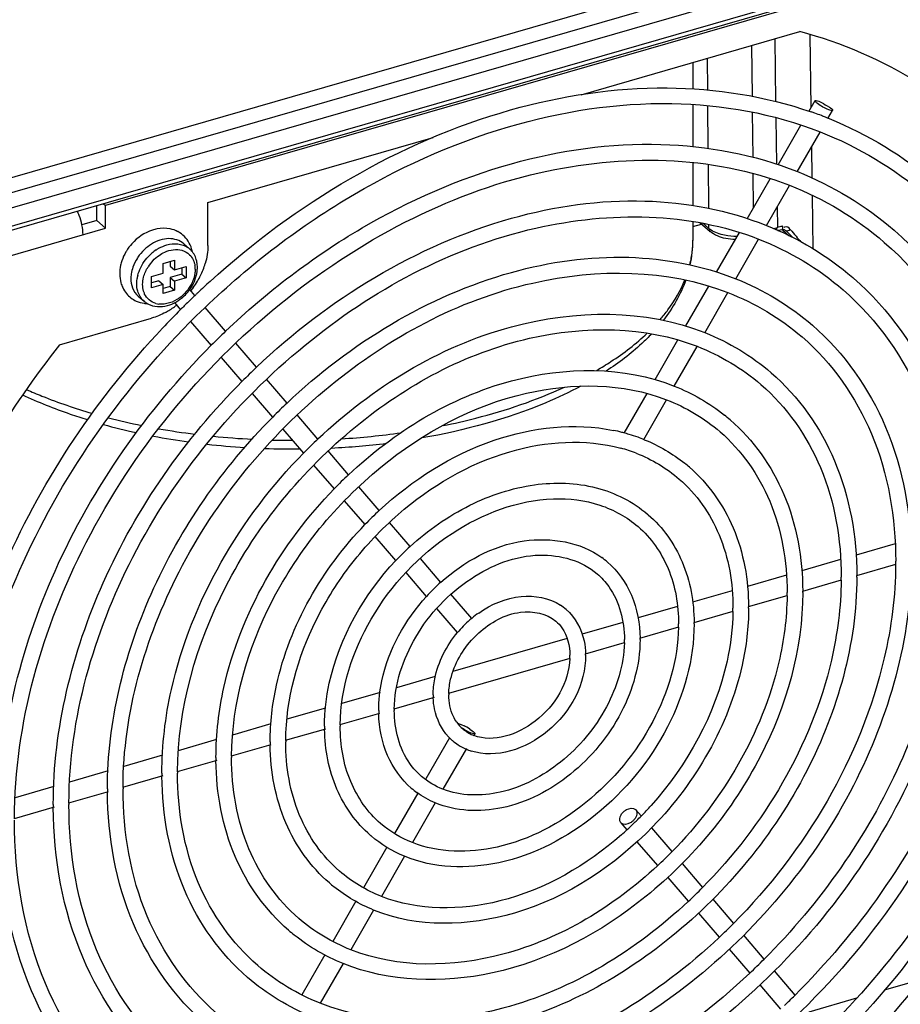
# Model space of a CAD drawing. Header units: inches. Extents: x 0 to 117, y 0 to 83.
# Tile 38 of 59: x 105.3 to 107.3, y 20.57 to 22.81. Entities that reach past the tile are written whole.
import ezdxf

# ---------------------------------------------------------------- set-up
doc = ezdxf.new("R2010")
doc.units = ezdxf.units.IN
doc.header["$LTSCALE"] = 6.431102
doc.header["$MEASUREMENT"] = 0
doc.layers.get('0').update_dxf_attribs({"linetype": 'CONTINUOUS'})

msp = doc.modelspace()

# ---------------------------------------------------------------- linework, layer by layer
at = {"color": 7, "linetype": 'CONTINUOUS'}
for p, q in [((108.4717, 23.3345), (104.3278, 22.1383)), ((108.3971, 23.3471), (104.3298, 22.1729)), ((104.3256, 22.1035), (108.4978, 23.3079)), ((104.3342, 22.0551), (108.4418, 23.2409)), ((104.3385, 22.0655), (108.4462, 23.2513)), ((107.269, 22.8964), (105.496, 22.3846)), ((106.5747, 22.6363), (107.0714, 22.7797)), ((107.0968, 22.6076), (107.0944, 22.7725)), ((106.9636, 22.6325), (106.9625, 22.7482)), ((107.0141, 22.7631), (107.0161, 22.6207)), ((106.8284, 22.7095), (106.8284, 22.6496)), ((106.8607, 22.7189), (106.8614, 22.6468)), ((106.8284, 22.6143), (106.8284, 22.5184)), ((107.0915, 22.5984), (107.1056, 22.623)), ((107.1139, 22.6215), (107.1204, 22.6186)), ((106.8617, 22.6112), (106.8626, 22.5147)), ((106.9648, 22.4941), (106.9639, 22.5967)), ((107.1347, 22.5826), (107.1449, 22.6004)), ((107.0166, 22.5841), (107.0182, 22.4783)), ((107.1349, 22.583), (107.1372, 22.5821)), ((107.0219, 22.477), (107.0736, 22.5671)), ((107.0652, 22.4615), (107.1168, 22.5515)), ((105.7282, 22.3919), (106.2389, 22.5393)), ((107.0991, 22.4468), (107.0981, 22.5188)), ((106.8284, 22.483), (106.8284, 22.3846)), ((106.8629, 22.4785), (106.8638, 22.3786)), ((106.9658, 22.3792), (106.9651, 22.4577)), ((106.9519, 22.3549), (107.004, 22.4457)), ((106.9952, 22.3395), (107.0474, 22.4304)), ((105.7282, 22.294), (105.7282, 22.3919)), ((107.1014, 22.2864), (107.0997, 22.4078)), ((105.4763, 22.3505), (105.4763, 22.3849)), ((105.4909, 22.3891), (105.496, 22.3846)), ((105.496, 22.3334), (105.496, 22.3846)), ((107.0195, 22.3819), (107.0202, 22.3351)), ((105.4763, 22.3505), (105.4425, 22.3407)), ((105.4763, 22.3505), (105.496, 22.3334)), ((106.8284, 22.3487), (106.8284, 22.3058)), ((106.844, 22.3462), (106.8673, 22.326)), ((104.7545, 22.1194), (105.496, 22.3334)), ((106.8284, 22.3373), (106.8478, 22.3429)), ((106.8503, 22.3452), (106.8642, 22.3332)), ((106.8641, 22.3422), (106.8642, 22.3332)), ((106.8823, 22.2336), (106.9339, 22.3235)), ((107.0113, 22.3325), (107.0202, 22.3351)), ((107.0187, 22.3328), (107.0183, 22.3343)), ((107.0261, 22.3297), (107.0308, 22.3305)), ((107.0309, 22.3306), (107.0332, 22.3282)), ((107.0328, 22.3358), (107.0328, 22.3377)), ((107.0328, 22.3285), (107.0361, 22.3256)), ((107.0366, 22.3359), (107.0355, 22.3349)), ((107.0361, 22.3256), (107.0411, 22.3213)), ((107.0385, 22.3283), (107.0385, 22.3283)), ((107.0385, 22.3283), (107.039, 22.3278)), ((107.0428, 22.3241), (107.039, 22.3278)), ((107.0465, 22.3289), (107.0493, 22.3307)), ((107.2847, 22.3291), (107.2859, 22.328)), ((106.9258, 22.2184), (106.9774, 22.3083)), ((107.0411, 22.3213), (107.0461, 22.317)), ((105.6732, 22.2982), (105.6864, 22.2868)), ((105.6268, 22.2533), (105.6523, 22.2607)), ((105.6425, 22.2578), (105.6425, 22.2473)), ((105.6523, 22.2607), (105.6523, 22.2387)), ((105.6268, 22.2313), (105.6268, 22.2533)), ((105.6425, 22.2473), (105.6523, 22.2387)), ((105.6523, 22.2387), (105.6792, 22.2465)), ((105.6693, 22.2436), (105.6693, 22.2294)), ((105.6792, 22.2465), (105.6792, 22.2209)), ((105.5999, 22.2236), (105.6268, 22.2313)), ((105.5999, 22.198), (105.5999, 22.2236)), ((105.6169, 22.2143), (105.5999, 22.2094)), ((105.6169, 22.2143), (105.6268, 22.2058)), ((105.6693, 22.2294), (105.6425, 22.2217)), ((105.6425, 22.2217), (105.6523, 22.2132)), ((105.6425, 22.2217), (105.6425, 22.201)), ((105.6792, 22.2209), (105.6523, 22.2132)), ((105.6523, 22.2132), (105.6523, 22.1925)), ((105.6693, 22.2294), (105.6792, 22.2209)), ((107.1912, 22.2212), (107.1925, 22.2202)), ((105.6268, 22.2058), (105.5999, 22.198)), ((105.6268, 22.1851), (105.6268, 22.2058)), ((105.6425, 22.201), (105.6268, 22.1965)), ((105.6523, 22.1925), (105.6268, 22.1851)), ((105.6425, 22.201), (105.6523, 22.1925)), ((105.6988, 22.1803), (105.6869, 22.1942)), ((106.8123, 22.1116), (106.8643, 22.2022)), ((105.5701, 22.1792), (105.5833, 22.1677)), ((105.6987, 22.1805), (105.7006, 22.1823)), ((106.8558, 22.0963), (106.9079, 22.1872)), ((105.6666, 22.1484), (105.6528, 22.1644)), ((105.6662, 22.1487), (105.6683, 22.1508)), ((105.7682, 22.0994), (105.7218, 22.1535)), ((105.3917, 22.069), (105.6004, 22.1292)), ((105.7361, 22.0672), (105.6897, 22.1214)), ((106.7427, 21.9902), (106.7942, 22.08)), ((105.8382, 22.0177), (105.7914, 22.0724)), ((106.7863, 21.9752), (106.8379, 22.0652)), ((105.8061, 21.9856), (105.7592, 22.0403)), ((105.9078, 21.9365), (105.8614, 21.9907)), ((105.8756, 21.9045), (105.8292, 21.9586)), ((106.6728, 21.8683), (106.7246, 21.9585)), ((106.7168, 21.8539), (106.7685, 21.9441)), ((105.9779, 21.8548), (105.931, 21.9095)), ((105.9456, 21.8229), (105.8988, 21.8775)), ((106.0475, 21.7736), (106.001, 21.8278)), ((106.0152, 21.7418), (105.9688, 21.7959)), ((106.117, 21.6925), (106.0706, 21.7466)), ((106.0847, 21.6607), (106.0383, 21.7148)), ((106.1871, 21.6108), (106.1402, 21.6655)), ((106.1547, 21.579), (106.1079, 21.6336)), ((107.2871, 21.617), (107.1986, 21.5915)), ((106.2567, 21.5296), (106.2101, 21.5839)), ((107.1635, 21.5814), (107.0757, 21.556)), ((107.2882, 21.5702), (107.1995, 21.5446)), ((106.2243, 21.4979), (106.1779, 21.5519)), ((107.0406, 21.5459), (106.9522, 21.5204)), ((107.1646, 21.5346), (107.0767, 21.5092)), ((106.3268, 21.4479), (106.2796, 21.5029)), ((106.9178, 21.5104), (106.8279, 21.4845)), ((107.0419, 21.4991), (106.954, 21.4738)), ((106.7934, 21.4745), (106.7041, 21.4488)), ((106.2947, 21.4158), (106.2476, 21.4706)), ((106.9191, 21.4637), (106.8304, 21.4381)), ((106.6697, 21.4388), (106.5773, 21.4121)), ((106.7955, 21.428), (106.7076, 21.4026)), ((106.5433, 21.4023), (106.2842, 21.3275)), ((106.6727, 21.3926), (106.5841, 21.367)), ((106.5491, 21.3569), (106.2738, 21.2774)), ((106.2441, 21.3159), (106.1559, 21.2905)), ((106.1186, 21.2797), (106.0319, 21.2547)), ((106.2411, 21.268), (106.1502, 21.2417)), ((105.995, 21.244), (105.9075, 21.2188)), ((106.1175, 21.2323), (106.0274, 21.2063)), ((105.8708, 21.2082), (105.7841, 21.1832)), ((106.3028, 21.2072), (106.3092, 21.2043)), ((105.9947, 21.1968), (105.9038, 21.1706)), ((106.3225, 21.1968), (106.328, 21.1929)), ((106.328, 21.1929), (106.3303, 21.191)), ((106.3338, 21.1861), (106.3318, 21.1826)), ((105.748, 21.1727), (105.661, 21.1476)), ((105.8711, 21.1612), (105.7811, 21.1352)), ((106.2764, 21.1771), (106.2228, 21.0837)), ((106.3145, 21.1525), (106.2615, 21.0602)), ((105.6252, 21.1373), (105.5374, 21.1119)), ((105.7484, 21.1257), (105.6584, 21.0997)), ((105.5016, 21.1016), (105.4145, 21.0765)), ((105.6257, 21.0903), (105.5348, 21.0641)), ((105.3787, 21.0661), (105.2909, 21.0408)), ((105.5021, 21.0546), (105.412, 21.0286)), ((106.2043, 21.0513), (106.1516, 20.9594)), ((106.2438, 21.0292), (106.1921, 20.939)), ((105.3793, 21.0192), (105.2884, 20.9929)), ((106.6982, 21.0145), (106.6993, 21.0134)), ((106.6992, 21.0135), (106.7111, 20.9996)), ((106.6659, 20.983), (106.6648, 20.9841)), ((106.6649, 20.984), (106.6786, 20.968)), ((106.7343, 20.9726), (106.7807, 20.9185)), ((106.7016, 20.9411), (106.7481, 20.8869)), ((106.134, 20.9288), (106.0812, 20.8367)), ((106.1742, 20.9079), (106.1221, 20.8169)), ((106.8038, 20.8915), (106.8502, 20.8374)), ((106.7712, 20.86), (106.8177, 20.8058)), ((106.0635, 20.8059), (106.0113, 20.7149)), ((106.8733, 20.8105), (106.9202, 20.7558)), ((106.1042, 20.7859), (106.0526, 20.6958)), ((106.8408, 20.7788), (106.8877, 20.7241)), ((106.9433, 20.7288), (106.9897, 20.6747)), ((106.9108, 20.6971), (106.9573, 20.6429)), ((105.9936, 20.684), (105.9416, 20.5933)), ((106.0347, 20.6647), (105.9831, 20.5747)), ((107.0128, 20.6477), (107.0597, 20.5931)), ((107.2631, 20.6046), (107.3456, 20.6284)), ((106.9804, 20.6159), (107.0273, 20.5613)), ((107.0921, 20.5552), (107.2, 20.5864))]:
    msp.add_line(p, q, dxfattribs=at)
for points in [[(107.0205, 22.3285), (107.0216, 22.3288), (107.0261, 22.3297)], [(107.0308, 22.3305), (107.0313, 22.3306), (107.0326, 22.3306)], [(107.0326, 22.3306), (107.0339, 22.3305), (107.0353, 22.3301), (107.0365, 22.3296)], [(107.0365, 22.3296), (107.0377, 22.3289), (107.0385, 22.3283)]]:
    msp.add_lwpolyline(points, dxfattribs=at)
for centre, radius, start, end in [((106.795, 21.7317), 0.9167, 70.242, 70.7628), ((106.797, 21.7371), 0.911, 69.232, 70.2425), ((106.7991, 21.7428), 0.9048, 68.5856, 69.2316), ((106.8005, 21.7462), 0.9011, 68.2165, 68.5854), ((105.3218, 22.3184), 0.1226, 21.0019, 25.998), ((105.3108, 22.314), 0.1344, 11.4419, 21.0454), ((105.6296, 22.2445), 0.089, 100.8564, 107.7494), ((105.631, 22.2706), 0.0622, 44.8904, 62.0043), ((107.0445, 22.249), 0.0894, 103.9677, 105.751), ((107.0472, 22.2376), 0.1012, 98.1751, 103.9067), ((106.9878, 22.2765), 0.0688, 49.1242, 51.4268), ((109.2792, 24.6188), 3.2042, 225.7369, 226.0485), ((107.849, 22.9843), 1.0327, 219.2573, 220.4015), ((106.5681, 22.3059), 0.2603, 347.6025, 0.0312), ((106.6008, 22.3058), 0.2276, 357.4303, 359.9989), ((107.7357, 22.8873), 0.8836, 220.3704, 221.4644), ((105.6398, 22.2225), 0.1131, 148.5406, 149.6986), ((105.6416, 22.2214), 0.1153, 138.2099, 148.5213), ((105.6661, 22.2012), 0.0997, 123.9097, 130.9565), ((105.6632, 22.2054), 0.0945, 119.1, 123.8767), ((105.6575, 22.2534), 0.0441, 49.0952, 54.5981), ((105.6542, 22.2497), 0.0491, 37.4443, 49.0591), ((105.6201, 22.266), 0.0743, 10.8291, 12.7072), ((106.5933, 22.3067), 0.2352, 346.1, 353.6768), ((106.5995, 22.3059), 0.2289, 353.7086, 357.4269), ((105.6269, 22.228), 0.0991, 161.4624, 167.5825), ((105.6533, 22.2107), 0.1013, 145.9307, 147.3121), ((105.6697, 22.197), 0.0913, 136.6048, 147.7472), ((105.6447, 22.2404), 0.0547, 3.9239, 8.1638), ((105.6424, 22.2402), 0.0571, 359.9879, 3.9274), ((105.5478, 22.3058), 0.1821, 329.4834, 338.4362), ((105.5611, 22.3005), 0.1679, 338.4706, 343.746), ((105.6481, 22.2062), 0.0816, 166.0254, 171.9203), ((105.6111, 22.2497), 0.094, 332.669, 336.8441), ((105.5383, 22.3113), 0.1931, 324.3045, 329.5146), ((105.6142, 22.2483), 0.0906, 336.8555, 339.0084), ((107.0381, 20.7792), 1.9385, 132.3141, 133.4398), ((105.5973, 22.2281), 0.0691, 195.603, 205.39), ((105.6046, 22.2535), 0.1015, 308.919, 326.5494), ((105.6064, 22.2521), 0.0993, 326.5973, 329.6846), ((105.535, 22.3136), 0.1972, 321.6108, 324.3218), ((105.6082, 22.2511), 0.0973, 329.6834, 332.6777), ((105.615, 22.2044), 0.0485, 229.1409, 238.7036), ((105.6081, 22.2492), 0.096, 302.4968, 308.8992), ((107.0443, 20.7727), 1.9474, 134.2159, 134.6033), ((107.0429, 20.7742), 1.9454, 133.707, 134.2159), ((107.0413, 20.7759), 1.9431, 133.4394, 133.6286), ((105.5943, 22.2347), 0.0726, 261.4687, 267.5553), ((105.6162, 22.2063), 0.0508, 238.7042, 247.9969), ((105.6226, 22.2067), 0.0458, 254.3409, 263.2003), ((107.0473, 20.7697), 1.9517, 135.043, 136.7727), ((105.5492, 22.2945), 0.1733, 298.4395, 300.3268), ((105.5443, 22.3026), 0.1827, 300.3803, 308.2334), ((107.0452, 20.7718), 1.9488, 134.6033, 134.9573), ((106.9808, 20.8281), 1.7569, 133.6468, 135.127), ((106.9193, 20.8812), 1.5685, 133.5678, 135.2258), ((106.8611, 20.9309), 1.3858, 133.4705, 135.3475), ((105.8701, 23.3201), 1.4638, 255.4569, 258.5001), ((106.626, 21.5663), 0.4389, 49.1498, 51.3885), ((105.865, 23.2452), 1.4079, 254.5932, 257.7482), ((105.9046, 23.4993), 1.6463, 259.9299, 262.8205), ((105.9015, 23.4234), 1.5899, 259.2306, 262.1547), ((105.9187, 23.6208), 1.7686, 264.2233, 267.0861), ((106.7991, 20.9846), 1.1967, 133.3386, 135.5122), ((105.9261, 23.5846), 1.7323, 273.481, 277.9654), ((106.565, 21.4694), 0.4136, 75.6469, 78.3936), ((106.5664, 21.4752), 0.4076, 75.0047, 75.6416), ((106.5675, 21.4791), 0.4035, 73.2288, 75.0065), ((106.5698, 21.4866), 0.3957, 70.1869, 73.2325), ((106.5726, 21.4944), 0.3874, 67.9278, 70.1836), ((105.9175, 23.5481), 1.7156, 263.5959, 266.472), ((105.921, 23.605), 1.7726, 267.9474, 270.5308), ((105.9209, 23.6624), 1.8104, 268.5353, 269.9882), ((105.924, 23.5498), 1.7174, 272.8204, 276.9994), ((106.57, 21.4873), 0.3596, 68.8292, 74.6497), ((106.5855, 21.5195), 0.3591, 49.1499, 51.3125), ((106.7368, 21.0384), 1.0082, 133.1528, 135.7334), ((106.6752, 21.0916), 0.8204, 132.8903, 136.0617), ((106.546, 21.4739), 0.2767, 49.0942, 49.4833), ((106.6122, 21.1464), 0.6298, 132.4667, 136.5989), ((106.5044, 21.426), 0.1984, 49.0337, 53.7366), ((106.4147, 21.5774), 0.8738, 359.5347, 359.9997), ((106.4138, 21.5417), 0.7511, 359.4586, 359.9995), ((106.4186, 21.5417), 0.7817, 359.9999, 0.2303), ((106.5521, 21.1981), 0.4443, 131.7015, 137.5603), ((106.4135, 21.5063), 0.6286, 359.3528, 359.9993), ((106.4184, 21.5063), 0.6592, 359.9999, 0.2731), ((106.4624, 21.3773), 0.1199, 49.2204, 56.9643), ((106.4174, 21.4708), 0.5375, 359.9999, 0.3348), ((106.4842, 21.2585), 0.2463, 125.0785, 129.7334), ((106.4131, 21.4709), 0.5063, 359.196, 359.9989), ((106.4904, 21.2515), 0.2556, 134.4993, 139.1346), ((106.4877, 21.2542), 0.2519, 129.7269, 134.4947), ((106.4119, 21.4352), 0.3839, 358.9386, 359.9982), ((106.4168, 21.4352), 0.4144, 359.9998, 0.434), ((106.4918, 21.2503), 0.2575, 139.1285, 139.9843), ((106.4891, 21.2527), 0.2184, 132.0917, 136.4963), ((106.4115, 21.3998), 0.2616, 358.4386, 359.9958), ((106.416, 21.3997), 0.2925, 359.9997, 0.6143), ((106.4099, 21.3641), 0.1395, 357.0538, 359.984), ((106.4151, 21.3641), 0.1698, 359.9991, 1.0559), ((106.4079, 21.2745), 0.1687, 179.9954, 182.3855), ((106.4116, 21.2745), 0.137, 178.6795, 179.9967), ((106.4069, 21.2388), 0.2913, 179.9983, 181.386), ((106.4103, 21.2388), 0.2592, 179.3034, 179.9992), ((106.41, 21.2034), 0.3817, 179.5272, 179.9996), ((106.362, 21.2613), 0.0848, 215.4767, 229.1368), ((106.4061, 21.2034), 0.4132, 179.9991, 180.9785), ((106.3608, 21.2601), 0.0831, 229.2115, 232.2689), ((106.2527, 21.0902), 0.1273, 56.7858, 63.6527), ((106.3614, 21.2609), 0.0842, 232.2933, 240.724), ((106.3632, 21.2643), 0.088, 240.7571, 248.8841), ((106.4055, 21.1677), 0.5362, 179.9995, 180.7547), ((106.4088, 21.1677), 0.5041, 179.6421, 179.9998), ((106.3609, 21.2603), 0.1188, 222.9385, 229.2107), ((106.3616, 21.2612), 0.1199, 229.2204, 236.9643), ((106.3625, 21.2627), 0.1216, 236.9853, 246.3729), ((106.3644, 21.2671), 0.1265, 246.3881, 251.9054), ((106.4044, 21.1323), 0.6579, 179.9996, 180.6154), ((106.4084, 21.1323), 0.6265, 179.7121, 179.9999), ((106.4041, 21.0968), 0.7804, 179.9997, 180.519), ((106.4082, 21.0968), 0.749, 179.7592, 179.9999), ((106.4032, 21.0612), 0.9031, 179.9998, 180.4486), ((106.4073, 21.0612), 0.8717, 179.7931, 179.9999), ((106.3197, 21.2126), 0.1984, 229.0337, 233.7366), ((106.4073, 21.0257), 0.9944, 179.8186, 179.9999), ((106.4032, 21.0257), 1.0258, 179.9998, 180.395), ((106.1457, 21.5498), 0.7893, 315.7803, 318.1447), ((106.1523, 21.5433), 0.7799, 312.518, 314.0595), ((106.1515, 21.5441), 0.7811, 314.0591, 314.7003), ((106.1497, 21.5459), 0.7836, 314.7009, 315.7792), ((106.1545, 21.5409), 0.7767, 311.2332, 312.5181), ((106.2781, 21.1646), 0.2767, 229.0942, 229.4833), ((106.0874, 21.6), 0.9725, 312.8141, 315.4888), ((106.2386, 21.1191), 0.3591, 229.1499, 231.3125), ((106.026, 21.6529), 1.1598, 313.0593, 315.3017), ((106.198, 21.0723), 0.4389, 229.1498, 231.3885), ((105.964, 21.7066), 1.3489, 313.234, 315.162), ((105.9062, 21.7559), 1.5311, 313.3604, 315.0588), ((105.8437, 21.81), 1.7208, 313.882, 314.9529)]:
    msp.add_arc(centre, radius, start, end, dxfattribs=at)
for points, knots in [([(107.4213, 22.6055), (107.396, 22.6255), (107.2893, 22.7014), (107.1665, 22.7541), (107.0714, 22.7797)], [0, 0, 0, 0, 0.247045, 1, 1, 1, 1]), ([(105.7331, 22.2126), (105.9266, 22.3888), (106.2692, 22.5945), (106.7602, 22.6696), (106.9926, 22.6336), (107.0971, 22.5972)], [0, 0, 0, 0, 0.532159, 0.775056, 1, 1, 1, 1]), ([(105.7019, 22.1343), (105.8035, 22.2344), (106.024, 22.4083), (106.3943, 22.5774), (106.7693, 22.6365), (107.0108, 22.5938), (107.1171, 22.552)], [0, 0, 0, 0, 0.275841, 0.537659, 0.779024, 1, 1, 1, 1]), ([(107.1113, 22.6163), (107.1097, 22.6176), (107.1078, 22.6192), (107.1052, 22.6222), (107.1056, 22.623)], [0, 0, 0, 0, 0.696406, 1, 1, 1, 1]), ([(107.1056, 22.623), (107.106, 22.6237), (107.1099, 22.6231), (107.1121, 22.6223), (107.1139, 22.6215)], [0, 0, 0, 0, 0.303436, 1, 1, 1, 1]), ([(107.1204, 22.6186), (107.1265, 22.6155), (107.1322, 22.6107), (107.1465, 22.6034), (107.1449, 22.6005)], [0, 0, 0, 0, 0.67136, 1, 1, 1, 1]), ([(107.1449, 22.6005), (107.1445, 22.5997), (107.1407, 22.6004), (107.1384, 22.6012), (107.1366, 22.6019)], [0, 0, 0, 0, 0.303436, 1, 1, 1, 1]), ([(105.7682, 22.0994), (105.8619, 22.1888), (106.0646, 22.3436), (106.4036, 22.4926), (106.7469, 22.5422), (106.9677, 22.5009), (107.0654, 22.4618)], [0, 0, 0, 0, 0.274541, 0.535379, 0.776991, 1, 1, 1, 1]), ([(105.2893, 20.9932), (105.2899, 21.2091), (105.4192, 21.6579), (105.7842, 22.1039), (106.1659, 22.3555), (106.5509, 22.5028), (106.8711, 22.5), (107.0476, 22.4307)], [0, 0, 0, 0, 0.251312, 0.521539, 0.654056, 0.779314, 1, 1, 1, 1]), ([(105.8382, 22.0177), (106.0001, 22.1717), (106.2916, 22.3516), (106.7112, 22.4115), (106.9082, 22.3746), (106.9954, 22.3397)], [0, 0, 0, 0, 0.533403, 0.77598, 1, 1, 1, 1]), ([(105.4129, 21.0289), (105.4135, 21.221), (105.5287, 21.6209), (105.9146, 22.0906), (106.43, 22.373), (106.8206, 22.3702), (106.9776, 22.3087)], [0, 0, 0, 0, 0.251737, 0.522462, 0.77904, 1, 1, 1, 1]), ([(106.8697, 22.3291), (106.8687, 22.3298), (106.8668, 22.3311), (106.865, 22.3325), (106.8642, 22.3332)], [0, 0, 0, 0, 0.512468, 1, 1, 1, 1]), ([(106.8667, 22.3255), (106.8662, 22.3261), (106.8658, 22.3285), (106.8669, 22.3305), (106.8676, 22.3316)], [0, 0, 0, 0, 0.384267, 1, 1, 1, 1]), ([(107.0191, 22.3289), (107.0192, 22.3294), (107.0192, 22.3308), (107.0189, 22.3321), (107.0187, 22.3328)], [0, 0, 0, 0, 0.416137, 1, 1, 1, 1]), ([(107.0308, 22.3305), (107.0314, 22.3306), (107.0325, 22.3326), (107.0327, 22.3344), (107.0328, 22.3358)], [0, 0, 0, 0, 0.312146, 1, 1, 1, 1]), ([(107.039, 22.3278), (107.0399, 22.3271), (107.0429, 22.3271), (107.0452, 22.3282), (107.0465, 22.3289)], [0, 0, 0, 0, 0.431609, 1, 1, 1, 1]), ([(107.2859, 22.328), (107.3769, 22.2492), (107.5269, 22.0357), (107.5699, 21.7816), (107.5702, 21.6517)], [0, 0, 0, 0, 0.481019, 1, 1, 1, 1]), ([(105.6732, 22.2982), (105.6643, 22.3059), (105.6374, 22.314), (105.6122, 22.3046), (105.6005, 22.2974)], [0, 0, 0, 0, 0.460569, 1, 1, 1, 1]), ([(107.2627, 22.3013), (107.3501, 22.2255), (107.4943, 22.0194), (107.5348, 21.7742), (107.5348, 21.6485)], [0, 0, 0, 0, 0.479027, 1, 1, 1, 1]), ([(105.6172, 22.288), (105.6228, 22.2911), (105.6433, 22.3003), (105.6698, 22.2988), (105.683, 22.2894)], [0, 0, 0, 0, 0.282623, 1, 1, 1, 1]), ([(105.6174, 22.2718), (105.6214, 22.2746), (105.637, 22.2836), (105.6567, 22.2869), (105.6693, 22.2833)], [0, 0, 0, 0, 0.275086, 1, 1, 1, 1]), ([(105.9077, 21.9366), (106.0503, 22.0718), (106.3068, 22.2295), (106.6758, 22.2817), (106.8492, 22.2492), (106.9259, 22.2185)], [0, 0, 0, 0, 0.533211, 0.775811, 1, 1, 1, 1]), ([(105.5356, 21.0643), (105.5362, 21.2328), (105.6374, 21.5836), (105.9759, 21.9957), (106.4279, 22.2435), (106.7704, 22.2412), (106.908, 22.1874)], [0, 0, 0, 0, 0.251751, 0.522543, 0.779156, 1, 1, 1, 1]), ([(105.6994, 22.2402), (105.6994, 22.2388), (105.6993, 22.2361), (105.699, 22.2334), (105.6989, 22.232)], [0, 0, 0, 0, 0.494449, 1, 1, 1, 1]), ([(105.7037, 22.235), (105.7039, 22.2366), (105.7042, 22.2397), (105.7043, 22.2429), (105.7043, 22.2445)], [0, 0, 0, 0, 0.504308, 1, 1, 1, 1]), ([(106.7544, 22.1263), (106.7605, 22.1334), (106.7827, 22.161), (106.8008, 22.1921), (106.8105, 22.2162)], [0, 0, 0, 0, 0.263974, 1, 1, 1, 1]), ([(107.1925, 22.2202), (107.2738, 22.1497), (107.4078, 21.959), (107.4463, 21.732), (107.4467, 21.616)], [0, 0, 0, 0, 0.48114, 1, 1, 1, 1]), ([(105.5847, 22.184), (105.5842, 22.1851), (105.5833, 22.1872), (105.5826, 22.1894), (105.5822, 22.1906)], [0, 0, 0, 0, 0.495997, 1, 1, 1, 1]), ([(107.1693, 22.1934), (107.247, 22.1261), (107.3752, 21.9427), (107.4112, 21.7247), (107.4112, 21.6128)], [0, 0, 0, 0, 0.478906, 1, 1, 1, 1]), ([(105.9778, 21.855), (106.1009, 21.9711), (106.3785, 22.1457), (106.72, 22.1508), (106.8558, 22.0964)], [0, 0, 0, 0, 0.536257, 1, 1, 1, 1]), ([(105.1665, 20.9578), (105.1671, 21.1689), (105.2789, 21.6089), (105.5397, 21.9743), (105.7019, 22.1343)], [0, 0, 0, 0, 0.48094, 1, 1, 1, 1]), ([(105.1315, 20.9886), (105.1368, 21.1882), (105.2419, 21.6009), (105.4786, 21.9504), (105.6252, 22.1064)], [0, 0, 0, 0, 0.482579, 1, 1, 1, 1]), ([(105.6592, 21.1), (105.6598, 21.2447), (105.7469, 21.546), (106.0377, 21.9), (106.4257, 22.113), (106.7198, 22.1114), (106.838, 22.0654)], [0, 0, 0, 0, 0.251769, 0.522651, 0.779309, 1, 1, 1, 1]), ([(107.0995, 22.1132), (107.1712, 22.0511), (107.2895, 21.883), (107.3236, 21.6829), (107.3239, 21.5805)], [0, 0, 0, 0, 0.48128, 1, 1, 1, 1]), ([(106.6103, 22.0108), (106.6212, 22.0171), (106.6616, 22.0421), (106.6996, 22.0712), (106.7248, 22.0953)], [0, 0, 0, 0, 0.265335, 1, 1, 1, 1]), ([(106.7349, 22.0938), (106.7276, 22.0861), (106.696, 22.0548), (106.6604, 22.0277), (106.632, 22.0092)], [0, 0, 0, 0, 0.238297, 1, 1, 1, 1]), ([(107.0762, 22.0865), (107.1444, 22.0275), (107.2569, 21.8667), (107.2885, 21.6755), (107.2885, 21.5774)], [0, 0, 0, 0, 0.478742, 1, 1, 1, 1]), ([(105.3917, 22.069), (105.3347, 21.9966), (105.1339, 21.7059), (105.0058, 21.3608), (104.9768, 21.101)], [0, 0, 0, 0, 0.260522, 1, 1, 1, 1]), ([(105.2538, 20.99), (105.2538, 21.1831), (105.3536, 21.5852), (105.5892, 21.9204), (105.7358, 22.0676)], [0, 0, 0, 0, 0.481635, 1, 1, 1, 1]), ([(106.0473, 21.7738), (106.1511, 21.8711), (106.3849, 22.0173), (106.672, 22.021), (106.7863, 21.9752)], [0, 0, 0, 0, 0.535896, 1, 1, 1, 1]), ([(107.006, 22.0053), (107.0681, 21.9516), (107.1704, 21.8063), (107.2, 21.6333), (107.2003, 21.5449)], [0, 0, 0, 0, 0.481479, 1, 1, 1, 1]), ([(105.3167, 21.9673), (105.3283, 21.9621), (105.3769, 21.9415), (105.4271, 21.9245), (105.4656, 21.9133)], [0, 0, 0, 0, 0.240746, 1, 1, 1, 1]), ([(105.3774, 21.0257), (105.3774, 21.1977), (105.4661, 21.5558), (105.6755, 21.8546), (105.8058, 21.986)], [0, 0, 0, 0, 0.48168, 1, 1, 1, 1]), ([(105.782, 21.1354), (105.7826, 21.2566), (105.8556, 21.5087), (106.099, 21.8051), (106.4236, 21.9835), (106.6696, 21.9825), (106.7685, 21.9441)], [0, 0, 0, 0, 0.251793, 0.522801, 0.77952, 1, 1, 1, 1]), ([(106.5741, 21.9749), (106.5483, 21.9611), (106.4336, 21.9071), (106.3098, 21.874), (106.2139, 21.8573)], [0, 0, 0, 0, 0.230969, 1, 1, 1, 1]), ([(106.2618, 21.8853), (106.2868, 21.8904), (106.3806, 21.9119), (106.4725, 21.9429), (106.5369, 21.9726)], [0, 0, 0, 0, 0.264208, 1, 1, 1, 1]), ([(106.9828, 21.9786), (107.0413, 21.928), (107.1378, 21.79), (107.1649, 21.6259), (107.1649, 21.5417)], [0, 0, 0, 0, 0.478533, 1, 1, 1, 1]), ([(105.4553, 21.8983), (105.4423, 21.9023), (105.3923, 21.9185), (105.3433, 21.938), (105.3081, 21.9546)], [0, 0, 0, 0, 0.25888, 1, 1, 1, 1]), ([(105.5002, 21.0612), (105.5002, 21.2121), (105.5777, 21.5266), (105.7611, 21.7893), (105.8753, 21.9049)], [0, 0, 0, 0, 0.481738, 1, 1, 1, 1]), ([(106.1169, 21.6927), (106.1915, 21.7621), (106.358, 21.8691), (106.5596, 21.8927), (106.6482, 21.8745)], [0, 0, 0, 0, 0.52962, 1, 1, 1, 1]), ([(106.9131, 21.8983), (106.9656, 21.8529), (107.0521, 21.7302), (107.0772, 21.5841), (107.0776, 21.5094)], [0, 0, 0, 0, 0.481734, 1, 1, 1, 1]), ([(105.9047, 21.1708), (105.9053, 21.2647), (105.946, 21.41), (106.051, 21.5756), (106.1881, 21.7208), (106.3927, 21.8429), (106.5842, 21.8563), (106.6652, 21.834)], [0, 0, 0, 0, 0.249245, 0.383741, 0.519384, 0.776772, 1, 1, 1, 1]), ([(106.89, 21.8715), (106.9388, 21.8293), (107.0195, 21.7139), (107.0421, 21.5767), (107.0421, 21.5063)], [0, 0, 0, 0, 0.478234, 1, 1, 1, 1]), ([(105.6238, 21.0968), (105.6238, 21.1604), (105.656, 21.4287), (105.8017, 21.6769), (105.9453, 21.8232)], [0, 0, 0, 0, 0.236535, 1, 1, 1, 1]), ([(106.8204, 21.7911), (106.8632, 21.7541), (106.9338, 21.6541), (106.9545, 21.5349), (106.9548, 21.474)], [0, 0, 0, 0, 0.482119, 1, 1, 1, 1]), ([(106.1869, 21.611), (106.2274, 21.6481), (106.3155, 21.7099), (106.463, 21.7589), (106.6082, 21.755), (106.6925, 21.7127), (106.7257, 21.6843)], [0, 0, 0, 0, 0.278964, 0.539694, 0.777817, 1, 1, 1, 1]), ([(106.7975, 21.7641), (106.8366, 21.7302), (106.9013, 21.6376), (106.9194, 21.5274), (106.9194, 21.4708)], [0, 0, 0, 0, 0.477796, 1, 1, 1, 1]), ([(105.7465, 21.1323), (105.7465, 21.1856), (105.7734, 21.4106), (105.8949, 21.6189), (106.0149, 21.7421)], [0, 0, 0, 0, 0.236638, 1, 1, 1, 1]), ([(106.0283, 21.2065), (106.029, 21.2898), (106.0858, 21.4622), (106.2632, 21.6516), (106.4656, 21.7301), (106.617, 21.7122), (106.679, 21.6779), (106.704, 21.6562)], [0, 0, 0, 0, 0.258826, 0.535459, 0.786784, 0.897161, 1, 1, 1, 1]), ([(106.7272, 21.6831), (106.7603, 21.6544), (106.8148, 21.5772), (106.8309, 21.4852), (106.8312, 21.4383)], [0, 0, 0, 0, 0.482714, 1, 1, 1, 1]), ([(105.8693, 21.1677), (105.8693, 21.2108), (105.8907, 21.3925), (105.9881, 21.561), (106.0845, 21.6609)], [0, 0, 0, 0, 0.236796, 1, 1, 1, 1]), ([(106.704, 21.6562), (106.7335, 21.6307), (106.7822, 21.5609), (106.7958, 21.4779), (106.7958, 21.4352)], [0, 0, 0, 0, 0.477068, 1, 1, 1, 1]), ([(107.5703, 21.6485), (107.5703, 21.4274), (107.4397, 20.9678), (107.0668, 20.5109), (106.6777, 20.2525), (106.3666, 20.1343), (106.0561, 20.1001), (105.8574, 20.1386), (105.7682, 20.173)], [0, 0, 0, 0, 0.25029, 0.518686, 0.650505, 0.775482, 0.891801, 1, 1, 1, 1]), ([(106.2565, 21.5298), (106.309, 21.5766), (106.4289, 21.6449), (106.5733, 21.6216), (106.6217, 21.586)], [0, 0, 0, 0, 0.539064, 1, 1, 1, 1]), ([(107.5348, 21.6414), (107.5336, 21.4533), (107.434, 21.0618), (107.2031, 20.7356), (107.0595, 20.5922)], [0, 0, 0, 0, 0.481026, 1, 1, 1, 1]), ([(107.4467, 21.6128), (107.4467, 21.4141), (107.3284, 21.0006), (106.929, 20.516), (106.3938, 20.2264), (105.9885, 20.234), (105.8256, 20.3001)], [0, 0, 0, 0, 0.25168, 0.521434, 0.777462, 1, 1, 1, 1]), ([(106.151, 21.242), (106.1517, 21.2988), (106.1907, 21.4164), (106.3126, 21.5448), (106.469, 21.6085), (106.5767, 21.579), (106.6111, 21.5492)], [0, 0, 0, 0, 0.260426, 0.539108, 0.791519, 1, 1, 1, 1]), ([(107.4112, 21.6057), (107.41, 21.4389), (107.3217, 21.0915), (107.1172, 20.8018), (106.99, 20.6744)], [0, 0, 0, 0, 0.480995, 1, 1, 1, 1]), ([(107.6552, 21.6067), (107.6432, 21.408), (107.5254, 21.001), (107.2793, 20.6606), (107.1284, 20.5105)], [0, 0, 0, 0, 0.483381, 1, 1, 1, 1]), ([(107.7672, 21.5948), (107.7409, 21.3728), (107.5896, 20.9261), (107.3026, 20.5556), (107.13, 20.3944)], [0, 0, 0, 0, 0.486267, 1, 1, 1, 1]), ([(107.1497, 20.3774), (107.3237, 20.5399), (107.6126, 20.9137), (107.7632, 21.3649), (107.7882, 21.5887)], [0, 0, 0, 0, 0.514018, 1, 1, 1, 1]), ([(107.6906, 21.6043), (107.6782, 21.4012), (107.5583, 20.9859), (107.3072, 20.6384), (107.1534, 20.4854)], [0, 0, 0, 0, 0.484076, 1, 1, 1, 1]), ([(107.3239, 21.5774), (107.3239, 21.4023), (107.2197, 21.038), (106.8677, 20.611), (106.396, 20.3559), (106.0387, 20.363), (105.8952, 20.4213)], [0, 0, 0, 0, 0.251684, 0.521373, 0.77736, 1, 1, 1, 1]), ([(105.9928, 21.2034), (105.9928, 21.2361), (106.0089, 21.3743), (106.0821, 21.5026), (106.1545, 21.5792)], [0, 0, 0, 0, 0.237039, 1, 1, 1, 1]), ([(106.6345, 21.5758), (106.6579, 21.5555), (106.6965, 21.501), (106.7081, 21.436), (106.7085, 21.4029)], [0, 0, 0, 0, 0.483766, 1, 1, 1, 1]), ([(107.2884, 21.5703), (107.2879, 21.4991), (107.2491, 21.1974), (107.0834, 20.9193), (106.9205, 20.7555)], [0, 0, 0, 0, 0.235649, 1, 1, 1, 1]), ([(107.2003, 21.5417), (107.2003, 21.3904), (107.1103, 21.0755), (106.806, 20.7066), (106.3981, 20.4864), (106.0892, 20.4928), (105.9652, 20.5434)], [0, 0, 0, 0, 0.25169, 0.521292, 0.777225, 1, 1, 1, 1]), ([(106.6111, 21.5492), (106.621, 21.5407), (106.6583, 21.4997), (106.6731, 21.4416), (106.6731, 21.3997)], [0, 0, 0, 0, 0.237112, 1, 1, 1, 1]), ([(107.1648, 21.5346), (107.1643, 21.4737), (107.131, 21.2156), (106.9895, 20.9776), (106.8504, 20.8371)], [0, 0, 0, 0, 0.2356, 1, 1, 1, 1]), ([(107.0776, 21.5063), (107.0776, 21.3785), (107.0016, 21.1128), (106.7447, 20.8016), (106.4002, 20.6159), (106.1395, 20.6218), (106.0347, 20.6646)], [0, 0, 0, 0, 0.251696, 0.521181, 0.777039, 1, 1, 1, 1]), ([(106.1156, 21.2388), (106.1156, 21.2613), (106.1263, 21.3562), (106.1754, 21.4445), (106.2242, 21.4979)], [0, 0, 0, 0, 0.237486, 1, 1, 1, 1]), ([(106.3426, 21.4601), (106.3708, 21.4798), (106.4328, 21.5073), (106.5023, 21.4945), (106.5278, 21.4779)], [0, 0, 0, 0, 0.53071, 1, 1, 1, 1]), ([(107.0421, 21.4992), (107.0415, 21.4485), (107.0136, 21.2337), (106.8963, 21.0356), (106.7809, 20.9182)], [0, 0, 0, 0, 0.235535, 1, 1, 1, 1]), ([(106.3427, 21.4148), (106.3688, 21.4384), (106.4263, 21.4724), (106.4967, 21.4594), (106.5176, 21.4414)], [0, 0, 0, 0, 0.560487, 1, 1, 1, 1]), ([(106.5408, 21.4682), (106.5616, 21.4502), (106.581, 21.4142), (106.5847, 21.3771), (106.5849, 21.3672)], [0, 0, 0, 0, 0.73567, 1, 1, 1, 1]), ([(106.9193, 21.4638), (106.9188, 21.4258), (106.8988, 21.2648), (106.8159, 21.115), (106.7336, 21.0232)], [0, 0, 0, 0, 0.235488, 1, 1, 1, 1]), ([(106.9548, 21.4708), (106.9548, 21.4276), (106.9331, 21.2449), (106.8348, 21.0758), (106.7377, 20.9756)], [0, 0, 0, 0, 0.236796, 1, 1, 1, 1]), ([(106.8312, 21.4352), (106.8312, 21.3548), (106.7834, 21.1877), (106.6217, 20.9922), (106.4045, 20.8759), (106.2402, 20.8805), (106.1742, 20.9079)], [0, 0, 0, 0, 0.251722, 0.520759, 0.776339, 1, 1, 1, 1]), ([(106.5176, 21.4414), (106.5226, 21.4371), (106.542, 21.4159), (106.5495, 21.3858), (106.5495, 21.3641)], [0, 0, 0, 0, 0.234319, 1, 1, 1, 1]), ([(106.7957, 21.4281), (106.7944, 21.3541), (106.7483, 21.2008), (106.5987, 21.0213), (106.4008, 20.914), (106.2517, 20.9154), (106.192, 20.9389)], [0, 0, 0, 0, 0.252679, 0.524372, 0.780916, 1, 1, 1, 1]), ([(106.2392, 21.2745), (106.2392, 21.2867), (106.2446, 21.3379), (106.2695, 21.386), (106.2946, 21.4159)], [0, 0, 0, 0, 0.23855, 1, 1, 1, 1]), ([(106.7085, 21.3997), (106.7085, 21.3429), (106.6747, 21.225), (106.5604, 21.0872), (106.4066, 21.0055), (106.2904, 21.0094), (106.2437, 21.0291)], [0, 0, 0, 0, 0.251745, 0.520278, 0.775554, 1, 1, 1, 1]), ([(106.673, 21.3926), (106.6716, 21.3423), (106.6396, 21.2381), (106.5373, 21.1162), (106.4029, 21.0435), (106.3018, 21.0443), (106.2615, 21.0601)], [0, 0, 0, 0, 0.253222, 0.525601, 0.782228, 1, 1, 1, 1]), ([(106.2747, 21.2776), (106.2749, 21.2885), (106.2813, 21.3347), (106.3062, 21.3773), (106.3306, 21.4031)], [0, 0, 0, 0, 0.233275, 1, 1, 1, 1]), ([(106.5849, 21.3641), (106.5849, 21.2998), (106.5213, 21.1756), (106.3819, 21.1283), (106.3252, 21.1469)], [0, 0, 0, 0, 0.518218, 1, 1, 1, 1]), ([(106.5493, 21.3569), (106.5465, 21.3028), (106.4913, 21.2042), (106.376, 21.165), (106.3315, 21.1822)], [0, 0, 0, 0, 0.531896, 1, 1, 1, 1]), ([(106.2929, 21.2121), (106.2899, 21.2162), (106.2788, 21.2352), (106.2746, 21.2577), (106.2746, 21.2745)], [0, 0, 0, 0, 0.234148, 1, 1, 1, 1]), ([(106.2739, 21.1794), (106.2579, 21.1966), (106.2433, 21.2274), (106.2397, 21.2591), (106.2393, 21.2675)], [0, 0, 0, 0, 0.737857, 1, 1, 1, 1]), ([(106.1896, 21.0627), (106.1666, 21.0827), (106.1286, 21.1358), (106.1165, 21.1993), (106.1157, 21.2318)], [0, 0, 0, 0, 0.484256, 1, 1, 1, 1]), ([(106.213, 21.0893), (106.2031, 21.0979), (106.1657, 21.1388), (106.151, 21.1969), (106.151, 21.2388)], [0, 0, 0, 0, 0.237112, 1, 1, 1, 1]), ([(106.2953, 21.2091), (106.2963, 21.2092), (106.2989, 21.2086), (106.3013, 21.2078), (106.3028, 21.2072)], [0, 0, 0, 0, 0.37839, 1, 1, 1, 1]), ([(106.0969, 20.9555), (106.0643, 20.9838), (106.0103, 21.0596), (105.9937, 21.1501), (105.9929, 21.1963)], [0, 0, 0, 0, 0.48308, 1, 1, 1, 1]), ([(106.1201, 20.9823), (106.0906, 21.0078), (106.0419, 21.0777), (106.0283, 21.1607), (106.0283, 21.2034)], [0, 0, 0, 0, 0.477068, 1, 1, 1, 1]), ([(106.3338, 21.1861), (106.3334, 21.1854), (106.3296, 21.1861), (106.3273, 21.1869), (106.3255, 21.1876)], [0, 0, 0, 0, 0.303755, 1, 1, 1, 1]), ([(106.3303, 21.191), (106.3314, 21.1901), (106.3327, 21.1889), (106.3341, 21.1867), (106.3338, 21.1861)], [0, 0, 0, 0, 0.683234, 1, 1, 1, 1]), ([(106.0266, 20.8744), (105.9875, 20.9084), (105.9228, 21.001), (105.9047, 21.1111), (105.9047, 21.1677)], [0, 0, 0, 0, 0.477796, 1, 1, 1, 1]), ([(106.0037, 20.8474), (105.9613, 20.8841), (105.8913, 20.9828), (105.8701, 21.1005), (105.8693, 21.1606)], [0, 0, 0, 0, 0.48241, 1, 1, 1, 1]), ([(105.9109, 20.7403), (105.8589, 20.7853), (105.773, 20.9066), (105.7473, 21.0512), (105.7465, 21.1252)], [0, 0, 0, 0, 0.481976, 1, 1, 1, 1]), ([(105.9341, 20.767), (105.8853, 20.8093), (105.8046, 20.9246), (105.7819, 21.0618), (105.7819, 21.1323)], [0, 0, 0, 0, 0.478234, 1, 1, 1, 1]), ([(105.8413, 20.66), (105.7828, 20.7106), (105.6863, 20.8485), (105.6592, 21.0126), (105.6592, 21.0968)], [0, 0, 0, 0, 0.478533, 1, 1, 1, 1]), ([(105.818, 20.6332), (105.7564, 20.6866), (105.6547, 20.8305), (105.6246, 21.002), (105.6238, 21.0898)], [0, 0, 0, 0, 0.481685, 1, 1, 1, 1]), ([(105.7246, 20.5253), (105.6533, 20.5871), (105.5356, 20.7538), (105.501, 20.9525), (105.5002, 21.0541)], [0, 0, 0, 0, 0.48146, 1, 1, 1, 1]), ([(105.7478, 20.5521), (105.6797, 20.6111), (105.5672, 20.7718), (105.5356, 20.963), (105.5356, 21.0612)], [0, 0, 0, 0, 0.478742, 1, 1, 1, 1]), ([(105.6316, 20.4184), (105.5507, 20.4885), (105.4173, 20.6778), (105.3782, 20.9033), (105.3775, 21.0186)], [0, 0, 0, 0, 0.4813, 1, 1, 1, 1]), ([(105.6548, 20.4452), (105.5771, 20.5125), (105.4489, 20.6958), (105.4129, 20.9139), (105.4129, 21.0257)], [0, 0, 0, 0, 0.478906, 1, 1, 1, 1]), ([(106.6648, 20.9841), (106.6609, 20.9887), (106.6633, 21.0002), (106.6688, 21.0067), (106.6707, 21.0085)], [0, 0, 0, 0, 0.693155, 1, 1, 1, 1]), ([(106.6707, 21.0085), (106.6728, 21.0106), (106.6802, 21.0165), (106.6931, 21.019), (106.6982, 21.0145)], [0, 0, 0, 0, 0.300831, 1, 1, 1, 1]), ([(106.6993, 21.0134), (106.7032, 21.0087), (106.7008, 20.9972), (106.6953, 20.9908), (106.6934, 20.9889)], [0, 0, 0, 0, 0.693155, 1, 1, 1, 1]), ([(105.5381, 20.3105), (105.4476, 20.389), (105.2982, 20.6011), (105.2546, 20.8537), (105.2539, 20.983)], [0, 0, 0, 0, 0.481163, 1, 1, 1, 1]), ([(105.5614, 20.3373), (105.474, 20.413), (105.3298, 20.6191), (105.2893, 20.8643), (105.2893, 20.99)], [0, 0, 0, 0, 0.479027, 1, 1, 1, 1]), ([(106.6934, 20.9889), (106.6913, 20.9869), (106.6839, 20.981), (106.671, 20.9785), (106.6659, 20.983)], [0, 0, 0, 0, 0.300831, 1, 1, 1, 1]), ([(106.7377, 20.9756), (106.6517, 20.8871), (106.4535, 20.7523), (106.2028, 20.7453), (106.1042, 20.7858)], [0, 0, 0, 0, 0.536632, 1, 1, 1, 1]), ([(105.4453, 20.2034), (105.3452, 20.2902), (105.1799, 20.5249), (105.1319, 20.8045), (105.1311, 20.9475)], [0, 0, 0, 0, 0.481059, 1, 1, 1, 1]), ([(105.4685, 20.2302), (105.3715, 20.3143), (105.2115, 20.543), (105.1665, 20.8151), (105.1665, 20.9546)], [0, 0, 0, 0, 0.479129, 1, 1, 1, 1]), ([(106.6665, 20.9568), (106.5876, 20.8877), (106.4143, 20.7853), (106.2052, 20.7839), (106.122, 20.8168)], [0, 0, 0, 0, 0.539612, 1, 1, 1, 1]), ([(106.7483, 20.8866), (106.6494, 20.795), (106.4292, 20.6581), (106.1594, 20.6533), (106.0525, 20.6956)], [0, 0, 0, 0, 0.539739, 1, 1, 1, 1]), ([(106.8179, 20.8055), (106.6996, 20.695), (106.4357, 20.5297), (106.1114, 20.5234), (105.983, 20.5744)], [0, 0, 0, 0, 0.539491, 1, 1, 1, 1]), ([(106.8879, 20.7238), (106.7502, 20.5943), (106.4421, 20.4004), (106.063, 20.3927), (105.9129, 20.4523)], [0, 0, 0, 0, 0.539312, 1, 1, 1, 1]), ([(106.9575, 20.6427), (106.8004, 20.4944), (106.519, 20.3212), (106.1153, 20.2633), (105.9266, 20.2981), (105.8434, 20.3311)], [0, 0, 0, 0, 0.535889, 0.778022, 1, 1, 1, 1])]:
    msp.add_open_spline(points, degree=3, knots=knots, dxfattribs=at)
for points in [[(107.1366, 22.6019), (107.1276, 22.6055), (107.119, 22.6104), (107.1113, 22.6163)], [(107.1372, 22.5821), (107.2246, 22.5469), (107.3075, 22.4969), (107.3787, 22.4352)], [(107.1171, 22.552), (107.2035, 22.518), (107.2854, 22.4691), (107.3556, 22.4084)], [(107.0654, 22.4618), (107.1447, 22.4301), (107.22, 22.3849), (107.2847, 22.3291)], [(107.0476, 22.4307), (107.1255, 22.4002), (107.1995, 22.3561), (107.2627, 22.3013)], [(105.4449, 22.3187), (105.4449, 22.3261), (105.444, 22.3335), (105.4425, 22.3407)], [(105.6025, 22.3292), (105.5847, 22.3235), (105.5682, 22.3122), (105.5557, 22.2982)], [(105.6425, 22.3319), (105.6328, 22.3339), (105.6226, 22.3337), (105.6129, 22.3319)], [(105.6602, 22.3255), (105.6547, 22.3285), (105.6487, 22.3306), (105.6425, 22.3319)], [(106.903, 22.31), (106.8903, 22.3126), (106.8772, 22.3175), (106.8673, 22.326)], [(106.9004, 22.3173), (106.8896, 22.3195), (106.8788, 22.3231), (106.8697, 22.3291)], [(106.9954, 22.3397), (107.0662, 22.3114), (107.1335, 22.2711), (107.1912, 22.2212)], [(107.0493, 22.3307), (107.047, 22.3347), (107.0403, 22.3386), (107.0366, 22.3359)], [(105.6925, 22.2823), (105.6898, 22.2942), (105.6837, 22.3059), (105.6751, 22.3145)], [(106.9287, 22.3144), (106.9192, 22.3144), (106.9097, 22.3153), (106.9004, 22.3173)], [(106.9247, 22.3075), (106.9175, 22.3077), (106.9102, 22.3085), (106.903, 22.31)], [(106.9776, 22.3087), (107.047, 22.2815), (107.1129, 22.2422), (107.1693, 22.1934)], [(105.5421, 22.2796), (105.5384, 22.2733), (105.5353, 22.2665), (105.533, 22.2595)], [(105.6005, 22.2974), (105.5882, 22.2899), (105.5775, 22.2794), (105.5694, 22.2674)], [(105.6693, 22.2833), (105.6758, 22.2815), (105.6821, 22.278), (105.6868, 22.2732)], [(105.7034, 22.2557), (105.7019, 22.2642), (105.6984, 22.2727), (105.6932, 22.2795)], [(105.7282, 22.294), (105.7282, 22.2803), (105.726, 22.2666), (105.7222, 22.2535)], [(105.5681, 22.2654), (105.564, 22.259), (105.5606, 22.2522), (105.5581, 22.245)], [(105.5758, 22.2443), (105.5818, 22.2564), (105.5905, 22.2676), (105.6007, 22.2764)], [(105.6033, 22.2597), (105.6076, 22.2642), (105.6123, 22.2683), (105.6174, 22.2718)], [(105.6868, 22.2732), (105.6934, 22.2667), (105.6975, 22.2573), (105.6989, 22.2481)], [(105.5302, 22.2493), (105.5273, 22.2364), (105.5272, 22.2223), (105.5308, 22.2095)], [(105.5581, 22.245), (105.5563, 22.2399), (105.5549, 22.2346), (105.5542, 22.2293)], [(105.569, 22.2259), (105.5705, 22.2322), (105.5729, 22.2384), (105.5758, 22.2443)], [(105.5822, 22.2221), (105.5843, 22.2304), (105.5879, 22.2385), (105.5925, 22.2457)], [(105.6988, 22.2158), (105.7011, 22.222), (105.7028, 22.2285), (105.7037, 22.235)], [(105.7043, 22.2445), (105.7043, 22.2482), (105.704, 22.252), (105.7034, 22.2557)], [(105.5542, 22.2293), (105.5537, 22.2259), (105.5534, 22.2224), (105.5534, 22.219)], [(105.5534, 22.219), (105.5534, 22.2119), (105.5546, 22.2046), (105.5571, 22.198)], [(105.5666, 22.2076), (105.5666, 22.2109), (105.5669, 22.2143), (105.5674, 22.2176)], [(105.5801, 22.2058), (105.5801, 22.2112), (105.5809, 22.2168), (105.5822, 22.2221)], [(105.6989, 22.232), (105.6978, 22.2237), (105.6951, 22.2155), (105.6914, 22.208)], [(106.8124, 22.2157), (106.8006, 22.1831), (106.7828, 22.1523), (106.7615, 22.1249)], [(106.9259, 22.2185), (106.9887, 22.1934), (107.0483, 22.1575), (107.0995, 22.1132)], [(105.5349, 22.1985), (105.5372, 22.1937), (105.5401, 22.1891), (105.5435, 22.185)], [(105.5571, 22.198), (105.5598, 22.1908), (105.5643, 22.1841), (105.5701, 22.1792)], [(105.569, 22.1906), (105.5674, 22.1961), (105.5666, 22.2018), (105.5666, 22.2076)], [(105.5833, 22.1677), (105.5765, 22.1736), (105.5715, 22.1819), (105.569, 22.1906)], [(105.5822, 22.1906), (105.5808, 22.1955), (105.5801, 22.2006), (105.5801, 22.2058)], [(105.6914, 22.208), (105.6849, 22.1949), (105.6748, 22.183), (105.6628, 22.1746)], [(105.5435, 22.185), (105.5495, 22.1778), (105.5573, 22.1719), (105.5658, 22.1681)], [(105.5658, 22.1681), (105.5714, 22.1655), (105.5774, 22.1638), (105.5835, 22.1629)], [(105.6102, 22.1626), (105.5995, 22.1656), (105.5895, 22.174), (105.5847, 22.184)], [(105.6628, 22.1746), (105.6498, 22.1654), (105.6329, 22.1593), (105.6172, 22.1612)], [(105.6415, 22.1594), (105.6479, 22.1616), (105.654, 22.1646), (105.6597, 22.1682)], [(106.908, 22.1874), (106.969, 22.1636), (107.0268, 22.1293), (107.0762, 22.0865)], [(105.5972, 22.1593), (105.6109, 22.1537), (105.6276, 22.1545), (105.6415, 22.1594)], [(105.6317, 22.1422), (105.6218, 22.1368), (105.6112, 22.1324), (105.6004, 22.1292)], [(106.8558, 22.0964), (106.9102, 22.0747), (106.9618, 22.0437), (107.006, 22.0053)], [(106.838, 22.0654), (106.8905, 22.045), (106.9403, 22.0154), (106.9828, 21.9786)], [(106.7863, 21.9752), (106.827, 21.9589), (106.8657, 21.9366), (106.8999, 21.9093)], [(106.7685, 21.9441), (106.8125, 21.9271), (106.8543, 21.9024), (106.89, 21.8715)], [(106.7182, 21.8534), (106.751, 21.8401), (106.7823, 21.822), (106.81, 21.7998)], [(106.6999, 21.8226), (106.7352, 21.8089), (106.7688, 21.7889), (106.7975, 21.7641)], [(106.3255, 21.1876), (106.3181, 21.1905), (106.3112, 21.1945), (106.3047, 21.1989)], [(106.2615, 21.0601), (106.2439, 21.067), (106.2273, 21.077), (106.213, 21.0893)], [(106.2437, 21.0291), (106.2291, 21.0353), (106.2151, 21.0432), (106.2023, 21.0525)], [(106.192, 20.9389), (106.166, 20.9492), (106.1412, 20.964), (106.1201, 20.9823)], [(106.1742, 20.9079), (106.1468, 20.9192), (106.1209, 20.935), (106.0984, 20.9542)], [(106.122, 20.8168), (106.0875, 20.8305), (106.0547, 20.8501), (106.0266, 20.8744)], [(106.1042, 20.7858), (106.072, 20.7991), (106.0413, 20.817), (106.0141, 20.8388)], [(106.0525, 20.6956), (106.0096, 20.7126), (105.969, 20.7369), (105.9341, 20.767)], [(106.0347, 20.6646), (105.9952, 20.6807), (105.9575, 20.7026), (105.9241, 20.7293)], [(105.983, 20.5744), (105.9317, 20.5947), (105.883, 20.6239), (105.8413, 20.66)], [(105.9652, 20.5434), (105.9119, 20.565), (105.8615, 20.5956), (105.818, 20.6332)]]:
    msp.add_open_spline(points, degree=3, dxfattribs=at)

doc.saveas('drawing.dxf')
